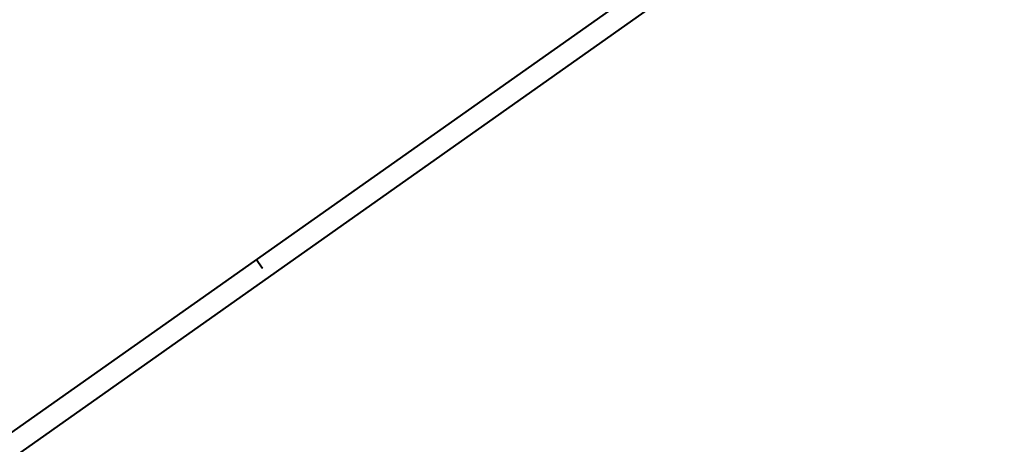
# Model space of a CAD drawing. Header units: metres. Extents: x 148425 to 149111, y 486065 to 486671.
# Tile 75 of 81: x 148882 to 149111, y 486268 to 486367. Entities that reach past the tile are written whole.
import ezdxf

# ---------------------------------------------------------------- set-up
doc = ezdxf.new("R2010")
doc.units = ezdxf.units.M
doc.header["$MEASUREMENT"] = 0
doc.layers.add('TOP-L-topo objecten vlak', color=7, linetype='Continuous', lineweight=0)
doc.layers.add('WVB-alg-onderhoek', color=7, linetype='Continuous', lineweight=30)

msp = doc.modelspace()

# ---------------------------------------------------------------- linework, layer by layer
at = {"layer": 'TOP-L-topo objecten vlak', "color": 7, "linetype": 'Continuous', "lineweight": 0}
for p, q in [((148596.66, 486064.53), (149111.32, 486427.89)), ((148596.66, 486064.53), (149111.32, 486427.89)), ((148596.66, 486064.53), (149111.32, 486427.89)), ((148938.32, 486308.81), (148936.88, 486310.85)), ((148938.32, 486308.81), (148936.88, 486310.85)), ((148938.32, 486308.81), (148936.88, 486310.85))]:
    msp.add_line(p, q, dxfattribs=at)
at = {"layer": 'WVB-alg-onderhoek', "lineweight": 40, "ltscale": 500}
for p, q in [((148596.66, 486064.53), (149111.32, 486427.89)), ((148938.32, 486308.81), (148936.88, 486310.85))]:
    msp.add_line(p, q, dxfattribs=at)
at = {"layer": 'WVB-alg-onderhoek', "lineweight": 40, "flags": 128}
msp.add_lwpolyline([(148601.94, 486074.39), (149104.35, 486429.09), (148938.82, 486663.54), (148436.41, 486308.84)], close=True, dxfattribs=at)
msp.add_lwpolyline([(148601.94, 486074.39), (149104.35, 486429.09), (148938.82, 486663.54), (148436.41, 486308.84)], close=True, dxfattribs=at)
msp.add_lwpolyline([(148601.94, 486074.39), (149104.35, 486429.09), (148938.82, 486663.54), (148436.41, 486308.84)], close=True, dxfattribs=at)
at = {"layer": 'WVB-alg-onderhoek', "lineweight": 40, "ltscale": 500}
msp.add_3dface([(148601.94, 486074.39), (149104.35, 486429.09), (148938.82, 486663.54), (148436.41, 486308.84)], dxfattribs=at)

doc.saveas('drawing.dxf')
